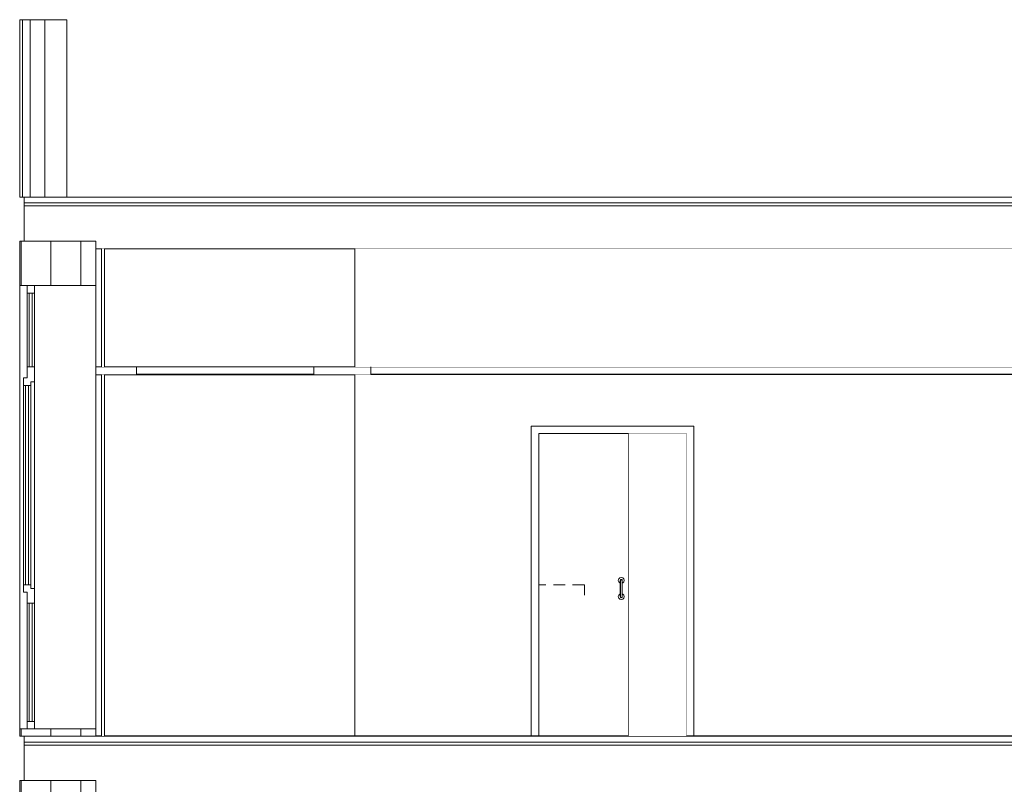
# Model space of a CAD drawing. Header units: millimetres. Extents: x -30280 to 107222, y -17460 to 4378.
# Tile 105 of 125: x 82565 to 89234, y -10135 to -4960. Entities that reach past the tile are written whole.
import ezdxf

# ---------------------------------------------------------------- set-up
doc = ezdxf.new("R2010")
doc.units = ezdxf.units.MM
doc.header["$MEASUREMENT"] = 0
doc.linetypes.add('Wipeout_Contour', pattern=[1000, 0, -1000])
for name, color, linetype in [('07_CR_Cel Ras pladur', 7, 'Continuous'), ('10_ESTR_Fotjats', 7, 'Continuous'), ('12_FAÇ_Façana', 7, 'Continuous'), ('14_PAV_Paviment existent', 7, 'Continuous'), ('Nuevo_07_CR_Cel Ras_lames', 7, 'Continuous'), ('Nuevo_08_E_Envans secs', 7, 'Continuous'), ('Nuevo_14_PAV_Soft Light Grey 0554', 7, 'Continuous'), ('Nuevo_Puertas Archicad', 7, 'Continuous'), ('Ventanas Archicad', 7, 'Continuous')]:
    doc.layers.add(name, color=color, linetype=linetype)
for name, color, linetype, lineweight in [('07_CR_Cel Ras pladur_Pluma_Nº__1', 7, 'Continuous', 5), ('10_ESTR_Fotjats_Pluma_Nº__1', 7, 'Continuous', 5), ('12_FAÇ_Façana_Pluma_Nº__7', 7, 'Continuous', 5), ('14_PAV_Paviment existent_Pluma_Nº__29', 7, 'Continuous', 20), ('Nuevo_07_CR_Cel Ras_lames_Pluma_Nº__1', 7, 'Continuous', 5), ('Nuevo_08_E_Envans secs_Pluma_Nº__47', 7, 'Continuous', 20), ('Nuevo_14_PAV_Soft Light Grey 0554_Pluma_Nº__29', 7, 'Continuous', 20), ('Ventanas Archicad_Pluma_Nº__47', 7, 'Continuous', 20)]:
    doc.layers.add(name, color=color, linetype=linetype, lineweight=lineweight)
for name, color, linetype, lineweight, true_color in [('Nuevo_Puertas Archicad_Pluma_Nº__3', 7, 'Continuous', 5, 0xa4a4a4), ('Ventanas Archicad_Pluma_Nº__23', 7, 'Continuous', 5, 0xa4a4a6), ('Ventanas Archicad_Pluma_Nº__3', 7, 'Continuous', 5, 0xa4a4a4)]:
    doc.layers.add(name, color=color, linetype=linetype, lineweight=lineweight, true_color=true_color)

# ---------------------------------------------------------------- blocks, each defined once
blk = doc.blocks.new('Elem Sección_268_2', base_point=(86943.2, -13460))
at = {"layer": '12_FAÇ_Façana_Pluma_Nº__7', "color": 7, "linetype": 'Continuous', "lineweight": 5}
blk.add_line((83079.8, -10110), (83079.8, -10160), dxfattribs=at)
at = {"layer": '12_FAÇ_Façana_Pluma_Nº__7', "color": 7, "linetype": 'Continuous', "lineweight": 5, "flags": 128}
for points in [[(82596.2, -10110), (82574.8, -10110), (82564.8, -10110)], [(82596.2, -13460), (82574.8, -13460), (82564.8, -13460)]]:
    blk.add_lwpolyline(points, dxfattribs=at)
at = {"color": 254, "linetype": 'Wipeout_Contour', "lineweight": 0, "ltscale": 750911.6676}
blk.add_wipeout([(82614.8, -10410), (82564.8, -10410), (82564.8, -13410), (82614.8, -13410), (82614.8, -12485), (82589.8, -12485), (82589.8, -11085), (82589.8, -11035), (82614.8, -11035)], dxfattribs=at).dxf.layer = '12_FAÇ_Façana'
at = {"color": 254, "linetype": 'Wipeout_Contour', "lineweight": 0, "ltscale": 1170128.769371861}
blk.add_wipeout([(82675.8, -11773.5), (82664.8, -11773.5), (82664.8, -13410), (83079.8, -13410), (83079.8, -10410), (82664.8, -10410), (82664.8, -11746.5), (82683.8, -11746.5), (82686.8, -11749.6), (82686.8, -11760.4), (82686.8, -11863.1), (82686.8, -11866.9), (82683.8, -11870), (82675.8, -11870)], dxfattribs=at).dxf.layer = '12_FAÇ_Façana'
at = {"layer": '12_FAÇ_Façana_Pluma_Nº__7', "color": 7, "linetype": 'Continuous', "lineweight": 5}
for p, q in [((82564.8, -10110), (82564.8, -10410)), ((82574.8, -10110), (82574.8, -10410)), ((82774.8, -10110), (82774.8, -10410)), ((82979.8, -10110), (82979.8, -10410)), ((83079.8, -10160), (83079.8, -10410)), ((82564.8, -13410), (82564.8, -13460)), ((82574.8, -13410), (82574.8, -13460)), ((82774.8, -13410), (82774.8, -13460)), ((82979.8, -13410), (82979.8, -13460)), ((83079.8, -13410), (83079.8, -13458))]:
    blk.add_line(p, q, dxfattribs=at)
at = {"layer": '12_FAÇ_Façana_Pluma_Nº__7', "color": 7, "linetype": 'Continuous', "lineweight": 5, "flags": 128}
for points in [[(83079.8, -10410), (82979.8, -10410), (82774.8, -10410), (82664.8, -10410), (82614.8, -10410), (82574.8, -10410), (82564.8, -10410)], [(83079.8, -13410), (82979.8, -13410), (82774.8, -13410), (82664.8, -13410), (82614.8, -13410), (82574.8, -13410), (82564.8, -13410)]]:
    blk.add_lwpolyline(points, dxfattribs=at)
blk = doc.blocks.new('Elem Sección_270_2', base_point=(86943.2, -13460))
at = {"layer": '12_FAÇ_Façana_Pluma_Nº__7', "color": 7, "linetype": 'Continuous', "lineweight": 5}
blk.add_line((83079.8, -6460), (83079.8, -6510), dxfattribs=at)
at = {"layer": '12_FAÇ_Façana_Pluma_Nº__7', "color": 7, "linetype": 'Continuous', "lineweight": 5, "flags": 128}
for points in [[(82596.2, -6460), (82574.8, -6460), (82564.8, -6460)], [(82596.2, -9810), (82574.8, -9810), (82564.8, -9810)]]:
    blk.add_lwpolyline(points, dxfattribs=at)
at = {"color": 254, "linetype": 'Wipeout_Contour', "lineweight": 0, "ltscale": 746993.867025}
blk.add_wipeout([(82614.8, -6760), (82564.8, -6760), (82564.8, -9760), (82614.8, -9760), (82614.8, -8835), (82589.8, -8835), (82589.8, -7435), (82589.8, -7385), (82614.8, -7385)], dxfattribs=at).dxf.layer = '12_FAÇ_Façana'
at = {"color": 254, "linetype": 'Wipeout_Contour', "lineweight": 0, "ltscale": 499315.204997}
blk.add_wipeout([(83079.8, -6760), (82664.8, -6760), (82664.8, -7410), (82664.8, -8810), (82664.8, -9760), (83079.8, -9760)], dxfattribs=at).dxf.layer = '12_FAÇ_Façana'
at = {"layer": '12_FAÇ_Façana_Pluma_Nº__7', "color": 7, "linetype": 'Continuous', "lineweight": 5}
for p, q in [((82564.8, -6460), (82564.8, -6760)), ((82574.8, -6460), (82574.8, -6760)), ((82774.8, -6460), (82774.8, -6760)), ((82979.8, -6460), (82979.8, -6760)), ((83079.8, -6510), (83079.8, -6760)), ((82564.8, -9760), (82564.8, -9810)), ((82574.8, -9760), (82574.8, -9810)), ((82774.8, -9760), (82774.8, -9810)), ((82979.8, -9760), (82979.8, -9810)), ((83079.8, -9760), (83079.8, -9808))]:
    blk.add_line(p, q, dxfattribs=at)
at = {"layer": '12_FAÇ_Façana_Pluma_Nº__7', "color": 7, "linetype": 'Continuous', "lineweight": 5, "flags": 128}
for points in [[(83079.8, -6760), (82979.8, -6760), (82774.8, -6760), (82664.8, -6760), (82614.8, -6760), (82574.8, -6760), (82564.8, -6760)], [(83079.8, -9760), (82979.8, -9760), (82774.8, -9760), (82664.8, -9760), (82614.8, -9760), (82574.8, -9760), (82564.8, -9760)]]:
    blk.add_lwpolyline(points, dxfattribs=at)
blk = doc.blocks.new('Elem Sección_277_2', base_point=(86943.2, -13460))
at = {"layer": '10_ESTR_Fotjats_Pluma_Nº__1', "color": 7, "linetype": 'Continuous', "lineweight": 5}
for p, q in [((107222.1, -9850), (82596.2, -9850)), ((107222.1, -9870), (82596.2, -9870))]:
    blk.add_line(p, q, dxfattribs=at)
at = {"layer": '10_ESTR_Fotjats_Pluma_Nº__1', "color": 7, "linetype": 'Continuous', "lineweight": 5, "flags": 128}
for points in [[(82596.2, -9810), (82596.2, -9850), (82596.2, -9870), (82596.2, -10110)], [(83079.8, -9810), (82979.8, -9810), (82774.8, -9810), (82596.2, -9810)], [(83079.8, -10110), (82979.8, -10110), (82774.8, -10110), (82596.2, -10110)]]:
    blk.add_lwpolyline(points, dxfattribs=at)
blk = doc.blocks.new('Elem Sección_278_2', base_point=(86943.2, -13460))
at = {"layer": '10_ESTR_Fotjats_Pluma_Nº__1', "color": 7, "linetype": 'Continuous', "lineweight": 5}
for p, q in [((104112.2, -6200), (82596.2, -6200)), ((104112.2, -6160), (82884.8, -6160)), ((104112.2, -6220), (82596.2, -6220)), ((104074.2, -6510), (83079.8, -6510))]:
    blk.add_line(p, q, dxfattribs=at)
at = {"layer": '10_ESTR_Fotjats_Pluma_Nº__1', "color": 7, "linetype": 'Continuous', "lineweight": 5, "flags": 128}
for points in [[(82596.2, -6160), (82596.2, -6200), (82596.2, -6220), (82596.2, -6460)], [(82884.8, -6160), (82734.8, -6160), (82634.8, -6160), (82596.2, -6160)], [(83079.8, -6460), (82979.8, -6460), (82774.8, -6460), (82596.2, -6460)]]:
    blk.add_lwpolyline(points, dxfattribs=at)
blk = doc.blocks.new('Elem Sección_279_2', base_point=(86943.2, -13460))
at = {"layer": '12_FAÇ_Façana_Pluma_Nº__7', "color": 7, "linetype": 'Continuous', "lineweight": 5}
for p, q in [((82564.8, -4960), (82564.8, -6160)), ((82584.8, -4960), (82584.8, -6160)), ((82634.8, -4960), (82634.8, -6160)), ((82734.8, -4960), (82734.8, -6160)), ((82884.8, -4960), (82884.8, -6160))]:
    blk.add_line(p, q, dxfattribs=at)
at = {"layer": '12_FAÇ_Façana_Pluma_Nº__7', "color": 7, "linetype": 'Continuous', "lineweight": 5, "flags": 128}
for points in [[(82884.8, -4960), (82734.8, -4960), (82634.8, -4960), (82584.8, -4960), (82564.8, -4960)], [(82596.2, -6160), (82584.8, -6160), (82564.8, -6160)]]:
    blk.add_lwpolyline(points, dxfattribs=at)
blk = doc.blocks.new('Elem Sección_282_2', base_point=(86943.2, -13460))
at = {"layer": '07_CR_Cel Ras pladur_Pluma_Nº__1', "color": 7, "linetype": 'Continuous', "lineweight": 5}
for p, q in [((83079.8, -7310), (83079.8, -7363)), ((83356.7, -7310), (83079.8, -7310)), ((84556.7, -7310), (83356.7, -7310)), ((84833.7, -7310), (84556.7, -7310)), ((84833.7, -7363), (83079.8, -7363))]:
    blk.add_line(p, q, dxfattribs=at)
blk = doc.blocks.new('Elem Sección_283_2', base_point=(86943.2, -13460))
at = {"layer": '07_CR_Cel Ras pladur_Pluma_Nº__1', "color": 7, "linetype": 'Continuous', "lineweight": 5}
for p, q in [((84942.4, -7310), (84833.7, -7310)), ((104027.2, -7363), (84833.7, -7363))]:
    blk.add_line(p, q, dxfattribs=at)
at = {"layer": '07_CR_Cel Ras pladur_Pluma_Nº__1', "color": 7, "linetype": 'Continuous', "lineweight": 5, "flags": 128}
blk.add_lwpolyline([(89442.4, -7310), (89142.4, -7310), (88842.4, -7310), (88542.4, -7310), (88242.4, -7310), (87942.4, -7310), (87642.4, -7310), (87342.4, -7310), (87042.4, -7310), (86742.4, -7310), (86442.4, -7310), (86142.4, -7310), (85842.4, -7310), (85542.4, -7310), (85242.4, -7310), (84942.4, -7310)], dxfattribs=at)
blk = doc.blocks.new('Elem Sección_368_2', base_point=(86943.2, -13460))
at = {"color": 254, "linetype": 'Wipeout_Contour', "lineweight": 0, "ltscale": 453212.375914}
blk.add_wipeout([(84833.7, -6510), (84833.7, -7310), (96150.6, -7310), (96150.6, -6510), (89947.1, -6510)], dxfattribs=at).dxf.layer = 'Nuevo_08_E_Envans secs'
at = {"color": 254, "linetype": 'Wipeout_Contour', "lineweight": 0, "ltscale": 1077858.416930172}
blk.add_wipeout([(84833.7, -7363), (84833.7, -9808), (86029.9, -9808), (86029.9, -7710), (87129.9, -7710), (87129.9, -9808), (90551.8, -9808), (90551.8, -7710), (91651.8, -7710), (91651.8, -9808), (96150.6, -9808), (96150.6, -7363)], dxfattribs=at).dxf.layer = 'Nuevo_08_E_Envans secs'
at = {"layer": 'Nuevo_08_E_Envans secs_Pluma_Nº__47', "color": 7, "linetype": 'Continuous', "lineweight": 20}
for p, q in [((84833.7, -6510), (84833.7, -7310)), ((84833.7, -7363), (84833.7, -9808))]:
    blk.add_line(p, q, dxfattribs=at)
blk = doc.blocks.new('Elem Sección_370_2', base_point=(86943.2, -13460))
at = {"layer": 'Nuevo_Puertas Archicad_Pluma_Nº__3', "color": 253, "linetype": 'Continuous', "lineweight": 5, "true_color": 0xa4a4a4}
for p, q in [((86259.2, -8785), (86179.2, -8785)), ((86389.2, -8785), (86309.2, -8785)), ((86389.2, -8785), (86389.2, -8855))]:
    blk.add_line(p, q, dxfattribs=at)
at = {"color": 254, "linetype": 'Wipeout_Contour', "lineweight": 0, "ltscale": 346032.308949}
blk.add_wipeout([(86029.9, -7760), (86029.9, -9808), (86079.9, -9808), (86079.9, -7760)], dxfattribs=at).dxf.layer = 'Nuevo_Puertas Archicad'
at = {"color": 254, "linetype": 'Wipeout_Contour', "lineweight": 0, "ltscale": 350210.577618}
blk.add_wipeout([(87079.9, -7760), (87079.9, -9808), (87129.9, -9808), (87129.9, -7760)], dxfattribs=at).dxf.layer = 'Nuevo_Puertas Archicad'
at = {"color": 254, "linetype": 'Wipeout_Contour', "lineweight": 0, "ltscale": 348295.692484}
blk.add_wipeout([(86632.2, -8755), (86632.2, -8759), (86633.1, -8756), (86633.1, -8751.5)], dxfattribs=at).dxf.layer = 'Nuevo_Puertas Archicad'
at = {"color": 254, "linetype": 'Wipeout_Contour', "lineweight": 0, "ltscale": 348391.867758}
blk.add_wipeout([(86645.2, -8864), (86645.2, -8868.5), (86646.2, -8865), (86646.2, -8861)], dxfattribs=at).dxf.layer = 'Nuevo_Puertas Archicad'
at = {"layer": 'Nuevo_Puertas Archicad_Pluma_Nº__3', "color": 253, "linetype": 'Continuous', "lineweight": 5, "true_color": 0xa4a4a4}
blk.add_line((86129.2, -8785), (86079.9, -8785), dxfattribs=at)
at = {"color": 254, "linetype": 'Wipeout_Contour', "lineweight": 0, "ltscale": 521553.218867}
blk.add_wipeout([(87129.9, -7710), (86029.9, -7710), (86029.9, -7760), (86079.9, -7760), (87079.9, -7760), (87129.9, -7760)], dxfattribs=at).dxf.layer = 'Nuevo_Puertas Archicad'
at = {"color": 254, "linetype": 'Wipeout_Contour', "lineweight": 0, "ltscale": 348298.889983}
blk.add_wipeout([(86632.2, -8759), (86632.2, -8770), (86633.1, -8768.2), (86633.1, -8756)], dxfattribs=at).dxf.layer = 'Nuevo_Puertas Archicad'
at = {"color": 254, "linetype": 'Wipeout_Contour', "lineweight": 0, "ltscale": 348388.635457}
blk.add_wipeout([(86645.2, -8851.7), (86645.2, -8864), (86646.2, -8861), (86646.2, -8850)], dxfattribs=at).dxf.layer = 'Nuevo_Puertas Archicad'
at = {"layer": 'Nuevo_Puertas Archicad_Pluma_Nº__3', "color": 253, "linetype": 'Continuous', "lineweight": 5, "true_color": 0xa4a4a4}
for p, q in [((86029.9, -7760), (86029.9, -7710)), ((86029.9, -7710), (87129.9, -7710)), ((87129.9, -7710), (87129.9, -7760)), ((86029.9, -9808), (86029.9, -7760)), ((86079.9, -7760), (86079.9, -9808)), ((87079.9, -7760), (86079.9, -7760)), ((87079.9, -9808), (87079.9, -7760)), ((87129.9, -7760), (87129.9, -9808))]:
    blk.add_line(p, q, dxfattribs=at)
at = {"color": 254, "linetype": 'Wipeout_Contour', "lineweight": 0, "ltscale": 348304.430767}
blk.add_wipeout([(86632.2, -8785), (86633.1, -8785), (86633.1, -8768.2), (86632.2, -8770)], dxfattribs=at).dxf.layer = 'Nuevo_Puertas Archicad'
at = {"color": 254, "linetype": 'Wipeout_Contour', "lineweight": 0, "ltscale": 348383.047043}
blk.add_wipeout([(86646.2, -8835), (86645.2, -8835), (86645.2, -8851.7), (86646.2, -8850)], dxfattribs=at).dxf.layer = 'Nuevo_Puertas Archicad'
at = {"color": 254, "linetype": 'Wipeout_Contour', "lineweight": 0, "ltscale": 348301.518386}
blk.add_wipeout([(86633.1, -8751.5), (86633.1, -8756), (86635.7, -8753.7), (86635.7, -8748.9)], dxfattribs=at).dxf.layer = 'Nuevo_Puertas Archicad'
at = {"color": 254, "linetype": 'Wipeout_Contour', "lineweight": 0, "ltscale": 348386.057025}
blk.add_wipeout([(86642.7, -8866.2), (86642.7, -8871), (86645.2, -8868.5), (86645.2, -8864)], dxfattribs=at).dxf.layer = 'Nuevo_Puertas Archicad'
at = {"color": 254, "linetype": 'Wipeout_Contour', "lineweight": 0, "ltscale": 348305.018599}
blk.add_wipeout([(86633.1, -8768.2), (86635.7, -8766.9), (86635.7, -8753.7), (86633.1, -8756)], dxfattribs=at).dxf.layer = 'Nuevo_Puertas Archicad'
at = {"color": 254, "linetype": 'Wipeout_Contour', "lineweight": 0, "ltscale": 348382.516791}
blk.add_wipeout([(86645.2, -8851.7), (86642.7, -8853), (86642.7, -8866.2), (86645.2, -8864)], dxfattribs=at).dxf.layer = 'Nuevo_Puertas Archicad'
at = {"color": 254, "linetype": 'Wipeout_Contour', "lineweight": 0, "ltscale": 348311.086527}
blk.add_wipeout([(86633.1, -8785), (86635.7, -8785), (86635.7, -8766.9), (86633.1, -8768.2)], dxfattribs=at).dxf.layer = 'Nuevo_Puertas Archicad'
at = {"color": 254, "linetype": 'Wipeout_Contour', "lineweight": 0, "ltscale": 348376.394666}
blk.add_wipeout([(86645.2, -8835), (86642.7, -8835), (86642.7, -8853), (86645.2, -8851.7)], dxfattribs=at).dxf.layer = 'Nuevo_Puertas Archicad'
at = {"color": 254, "linetype": 'Wipeout_Contour', "lineweight": 0, "ltscale": 348312.922218}
blk.add_wipeout([(86635.7, -8748.9), (86635.7, -8753.7), (86639.2, -8752.9), (86639.2, -8748)], dxfattribs=at).dxf.layer = 'Nuevo_Puertas Archicad'
at = {"color": 254, "linetype": 'Wipeout_Contour', "lineweight": 0, "ltscale": 348374.66342}
blk.add_wipeout([(86639.2, -8867), (86639.2, -8872), (86642.7, -8871), (86642.7, -8866.2)], dxfattribs=at).dxf.layer = 'Nuevo_Puertas Archicad'
at = {"color": 254, "linetype": 'Wipeout_Contour', "lineweight": 0, "ltscale": 348316.596455}
blk.add_wipeout([(86635.7, -8766.9), (86639.2, -8766.5), (86639.2, -8752.9), (86635.7, -8753.7)], dxfattribs=at).dxf.layer = 'Nuevo_Puertas Archicad'
at = {"color": 254, "linetype": 'Wipeout_Contour', "lineweight": 0, "ltscale": 348370.945838}
blk.add_wipeout([(86642.7, -8853), (86639.2, -8853.5), (86639.2, -8867), (86642.7, -8866.2)], dxfattribs=at).dxf.layer = 'Nuevo_Puertas Archicad'
at = {"color": 254, "linetype": 'Wipeout_Contour', "lineweight": 0, "ltscale": 348322.968351}
blk.add_wipeout([(86635.7, -8785), (86639.2, -8785), (86639.2, -8766.5), (86635.7, -8766.9)], dxfattribs=at).dxf.layer = 'Nuevo_Puertas Archicad'
at = {"color": 254, "linetype": 'Wipeout_Contour', "lineweight": 0, "ltscale": 348364.515504}
blk.add_wipeout([(86642.7, -8835), (86639.2, -8835), (86639.2, -8853.5), (86642.7, -8853)], dxfattribs=at).dxf.layer = 'Nuevo_Puertas Archicad'
at = {"color": 254, "linetype": 'Wipeout_Contour', "lineweight": 0, "ltscale": 348326.85134}
blk.add_wipeout([(86639.2, -8748), (86639.2, -8752.9), (86642.7, -8753.7), (86642.7, -8748.9)], dxfattribs=at).dxf.layer = 'Nuevo_Puertas Archicad'
at = {"color": 254, "linetype": 'Wipeout_Contour', "lineweight": 0, "ltscale": 348360.736196}
blk.add_wipeout([(86635.7, -8866.2), (86635.7, -8871), (86639.2, -8872), (86639.2, -8867)], dxfattribs=at).dxf.layer = 'Nuevo_Puertas Archicad'
at = {"color": 254, "linetype": 'Wipeout_Contour', "lineweight": 0, "ltscale": 348330.525433}
blk.add_wipeout([(86639.2, -8766.5), (86642.7, -8766.9), (86642.7, -8753.7), (86639.2, -8752.9)], dxfattribs=at).dxf.layer = 'Nuevo_Puertas Archicad'
at = {"color": 254, "linetype": 'Wipeout_Contour', "lineweight": 0, "ltscale": 348357.018467}
blk.add_wipeout([(86639.2, -8853.5), (86635.7, -8853), (86635.7, -8866.2), (86639.2, -8867)], dxfattribs=at).dxf.layer = 'Nuevo_Puertas Archicad'
at = {"color": 254, "linetype": 'Wipeout_Contour', "lineweight": 0, "ltscale": 348336.897077}
blk.add_wipeout([(86639.2, -8785), (86642.7, -8785), (86642.7, -8766.9), (86639.2, -8766.5)], dxfattribs=at).dxf.layer = 'Nuevo_Puertas Archicad'
at = {"color": 254, "linetype": 'Wipeout_Contour', "lineweight": 0, "ltscale": 348350.587879}
blk.add_wipeout([(86639.2, -8835), (86635.7, -8835), (86635.7, -8853), (86639.2, -8853.5)], dxfattribs=at).dxf.layer = 'Nuevo_Puertas Archicad'
at = {"color": 254, "linetype": 'Wipeout_Contour', "lineweight": 0, "ltscale": 348339.573389}
blk.add_wipeout([(86642.7, -8748.9), (86642.7, -8753.7), (86645.2, -8756), (86645.2, -8751.5)], dxfattribs=at).dxf.layer = 'Nuevo_Puertas Archicad'
at = {"color": 254, "linetype": 'Wipeout_Contour', "lineweight": 0, "ltscale": 348348.007073}
blk.add_wipeout([(86633.1, -8864), (86633.1, -8868.5), (86635.7, -8871), (86635.7, -8866.2)], dxfattribs=at).dxf.layer = 'Nuevo_Puertas Archicad'
at = {"color": 254, "linetype": 'Wipeout_Contour', "lineweight": 0, "ltscale": 348343.073223}
blk.add_wipeout([(86642.7, -8766.9), (86645.2, -8768.2), (86645.2, -8756), (86642.7, -8753.7)], dxfattribs=at).dxf.layer = 'Nuevo_Puertas Archicad'
at = {"color": 254, "linetype": 'Wipeout_Contour', "lineweight": 0, "ltscale": 348344.466455}
blk.add_wipeout([(86635.7, -8853), (86633.1, -8851.7), (86633.1, -8864), (86635.7, -8866.2)], dxfattribs=at).dxf.layer = 'Nuevo_Puertas Archicad'
at = {"color": 254, "linetype": 'Wipeout_Contour', "lineweight": 0, "ltscale": 348349.140495}
blk.add_wipeout([(86642.7, -8785), (86645.2, -8785), (86645.2, -8768.2), (86642.7, -8766.9)], dxfattribs=at).dxf.layer = 'Nuevo_Puertas Archicad'
at = {"color": 254, "linetype": 'Wipeout_Contour', "lineweight": 0, "ltscale": 348338.343669}
blk.add_wipeout([(86635.7, -8835), (86633.1, -8835), (86633.1, -8851.7), (86635.7, -8853)], dxfattribs=at).dxf.layer = 'Nuevo_Puertas Archicad'
at = {"color": 254, "linetype": 'Wipeout_Contour', "lineweight": 0, "ltscale": 348347.676427}
blk.add_wipeout([(86645.2, -8751.5), (86645.2, -8756), (86646.2, -8759), (86646.2, -8755)], dxfattribs=at).dxf.layer = 'Nuevo_Puertas Archicad'
at = {"color": 254, "linetype": 'Wipeout_Contour', "lineweight": 0, "ltscale": 348339.890397}
blk.add_wipeout([(86632.2, -8861), (86632.2, -8865), (86633.1, -8868.5), (86633.1, -8864)], dxfattribs=at).dxf.layer = 'Nuevo_Puertas Archicad'
at = {"color": 254, "linetype": 'Wipeout_Contour', "lineweight": 0, "ltscale": 348350.873451}
blk.add_wipeout([(86646.2, -8759), (86645.2, -8756), (86645.2, -8768.2), (86646.2, -8770)], dxfattribs=at).dxf.layer = 'Nuevo_Puertas Archicad'
at = {"color": 254, "linetype": 'Wipeout_Contour', "lineweight": 0, "ltscale": 348336.657615}
blk.add_wipeout([(86632.2, -8850), (86632.2, -8861), (86633.1, -8864), (86633.1, -8851.7)], dxfattribs=at).dxf.layer = 'Nuevo_Puertas Archicad'
at = {"color": 254, "linetype": 'Wipeout_Contour', "lineweight": 0, "ltscale": 348356.41341}
blk.add_wipeout([(86645.2, -8785), (86646.2, -8785), (86646.2, -8770), (86645.2, -8768.2)], dxfattribs=at).dxf.layer = 'Nuevo_Puertas Archicad'
at = {"color": 254, "linetype": 'Wipeout_Contour', "lineweight": 0, "ltscale": 348331.06837}
blk.add_wipeout([(86633.1, -8835), (86632.2, -8835), (86632.2, -8850), (86633.1, -8851.7)], dxfattribs=at).dxf.layer = 'Nuevo_Puertas Archicad'
at = {"color": 254, "linetype": 'Wipeout_Contour', "lineweight": 0, "ltscale": 348369.718413}
blk.add_wipeout([(86646.2, -8835), (86646.2, -8785), (86645.2, -8785), (86645.2, -8835)], dxfattribs=at).dxf.layer = 'Nuevo_Puertas Archicad'
at = {"color": 254, "linetype": 'Wipeout_Contour', "lineweight": 0, "ltscale": 348362.754323}
blk.add_wipeout([(86645.2, -8835), (86645.2, -8785), (86642.7, -8785), (86642.7, -8835)], dxfattribs=at).dxf.layer = 'Nuevo_Puertas Archicad'
at = {"color": 254, "linetype": 'Wipeout_Contour', "lineweight": 0, "ltscale": 348350.692165}
blk.add_wipeout([(86642.7, -8835), (86642.7, -8785), (86639.2, -8785), (86639.2, -8835)], dxfattribs=at).dxf.layer = 'Nuevo_Puertas Archicad'
at = {"color": 254, "linetype": 'Wipeout_Contour', "lineweight": 0, "ltscale": 348336.763989}
blk.add_wipeout([(86639.2, -8835), (86639.2, -8785), (86635.7, -8785), (86635.7, -8835)], dxfattribs=at).dxf.layer = 'Nuevo_Puertas Archicad'
at = {"color": 254, "linetype": 'Wipeout_Contour', "lineweight": 0, "ltscale": 348324.701838}
blk.add_wipeout([(86635.7, -8835), (86635.7, -8785), (86633.1, -8785), (86633.1, -8835)], dxfattribs=at).dxf.layer = 'Nuevo_Puertas Archicad'
at = {"color": 254, "linetype": 'Wipeout_Contour', "lineweight": 0, "ltscale": 348317.737753}
blk.add_wipeout([(86633.1, -8835), (86633.1, -8785), (86632.2, -8785), (86632.2, -8835)], dxfattribs=at).dxf.layer = 'Nuevo_Puertas Archicad'
at = {"color": 254, "linetype": 'Wipeout_Contour', "lineweight": 0, "ltscale": 1915781.948424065}
blk.add_wipeout([(86619.2, -8755), (86621.8, -8765), (86629.2, -8772.3), (86632.2, -8773.1), (86632.2, -8755), (86633.1, -8751.5), (86635.7, -8748.9), (86639.2, -8748), (86642.7, -8748.9), (86645.2, -8751.5), (86646.2, -8755), (86646.2, -8759), (86646.2, -8759.9), (86646.2, -8773.1), (86649.2, -8772.3), (86656.5, -8765), (86659.2, -8755), (86656.5, -8745), (86649.2, -8737.7), (86639.2, -8735), (86629.2, -8737.7), (86621.8, -8745)], dxfattribs=at).dxf.layer = 'Nuevo_Puertas Archicad'
at = {"color": 254, "linetype": 'Wipeout_Contour', "lineweight": 0, "ltscale": 1916026.854358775}
blk.add_wipeout([(86621.8, -8855), (86619.2, -8865), (86621.8, -8875), (86629.2, -8882.3), (86639.2, -8885), (86649.2, -8882.3), (86656.5, -8875), (86659.2, -8865), (86656.5, -8855), (86649.2, -8847.7), (86646.2, -8846.9), (86646.2, -8860.1), (86646.2, -8861), (86646.2, -8865), (86645.2, -8868.5), (86642.7, -8871), (86639.2, -8872), (86635.7, -8871), (86633.1, -8868.5), (86632.2, -8865), (86632.2, -8846.9), (86629.2, -8847.7)], dxfattribs=at).dxf.layer = 'Nuevo_Puertas Archicad'
at = {"layer": 'Nuevo_Puertas Archicad_Pluma_Nº__3', "color": 253, "linetype": 'Continuous', "lineweight": 5, "true_color": 0xa4a4a4}
for p, q in [((86689.2, -9808), (86689.2, -7760)), ((86629.2, -8737.7), (86639.2, -8735)), ((86639.2, -8735), (86649.2, -8737.7)), ((86619.2, -8755), (86621.8, -8745)), ((86621.8, -8765), (86619.2, -8755)), ((86621.8, -8745), (86629.2, -8737.7)), ((86629.2, -8772.3), (86621.8, -8765)), ((86632.2, -8773.1), (86629.2, -8772.3)), ((86632.2, -8755), (86633.1, -8751.5)), ((86632.2, -8755), (86632.2, -8759)), ((86632.2, -8759), (86632.2, -8770)), ((86632.2, -8770), (86632.2, -8785)), ((86632.2, -8835), (86632.2, -8785)), ((86633.1, -8751.5), (86635.7, -8748.9)), ((86635.7, -8748.9), (86639.2, -8748)), ((86639.2, -8748), (86642.7, -8748.9)), ((86642.7, -8748.9), (86645.2, -8751.5)), ((86645.2, -8751.5), (86646.2, -8755)), ((86646.2, -8755), (86646.2, -8759)), ((86646.2, -8759), (86646.2, -8770)), ((86646.2, -8770), (86646.2, -8785)), ((86649.2, -8772.3), (86646.2, -8773.1)), ((86646.2, -8835), (86646.2, -8785)), ((86649.2, -8737.7), (86656.5, -8745)), ((86656.5, -8765), (86649.2, -8772.3)), ((86656.5, -8745), (86659.2, -8755)), ((86659.2, -8755), (86656.5, -8765)), ((86619.2, -8865), (86621.8, -8855)), ((86621.8, -8875), (86619.2, -8865)), ((86621.8, -8855), (86629.2, -8847.7)), ((86629.2, -8847.7), (86632.2, -8846.9)), ((86632.2, -8850), (86632.2, -8835)), ((86632.2, -8861), (86632.2, -8850)), ((86632.2, -8865), (86632.2, -8861)), ((86633.1, -8868.5), (86632.2, -8865)), ((86635.7, -8871), (86633.1, -8868.5)), ((86645.2, -8868.5), (86642.7, -8871)), ((86646.2, -8865), (86645.2, -8868.5)), ((86646.2, -8850), (86646.2, -8835)), ((86646.2, -8846.9), (86649.2, -8847.7)), ((86646.2, -8861), (86646.2, -8850)), ((86646.2, -8865), (86646.2, -8861)), ((86649.2, -8847.7), (86656.5, -8855)), ((86656.5, -8855), (86659.2, -8865)), ((86659.2, -8865), (86656.5, -8875)), ((86629.2, -8882.3), (86621.8, -8875)), ((86639.2, -8885), (86629.2, -8882.3)), ((86639.2, -8872), (86635.7, -8871)), ((86642.7, -8871), (86639.2, -8872)), ((86649.2, -8882.3), (86639.2, -8885)), ((86656.5, -8875), (86649.2, -8882.3))]:
    blk.add_line(p, q, dxfattribs=at)
blk = doc.blocks.new('Elem Sección_410_2', base_point=(86943.2, -13460))
at = {"layer": 'Nuevo_07_CR_Cel Ras_lames_Pluma_Nº__1', "color": 7, "linetype": 'Continuous', "lineweight": 5}
blk.add_line((89442.4, -7360), (89142.4, -7360), dxfattribs=at)
blk = doc.blocks.new('Elem Sección_411_2', base_point=(86943.2, -13460))
at = {"layer": 'Nuevo_07_CR_Cel Ras_lames_Pluma_Nº__1', "color": 7, "linetype": 'Continuous', "lineweight": 5}
blk.add_line((89142.4, -7360), (88842.4, -7360), dxfattribs=at)
blk = doc.blocks.new('Elem Sección_412_2', base_point=(86943.2, -13460))
at = {"layer": 'Nuevo_07_CR_Cel Ras_lames_Pluma_Nº__1', "color": 7, "linetype": 'Continuous', "lineweight": 5}
blk.add_line((88842.4, -7360), (88542.4, -7360), dxfattribs=at)
blk = doc.blocks.new('Elem Sección_413_2', base_point=(86943.2, -13460))
at = {"layer": 'Nuevo_07_CR_Cel Ras_lames_Pluma_Nº__1', "color": 7, "linetype": 'Continuous', "lineweight": 5}
blk.add_line((88542.4, -7360), (88242.4, -7360), dxfattribs=at)
blk = doc.blocks.new('Elem Sección_414_2', base_point=(86943.2, -13460))
at = {"layer": 'Nuevo_07_CR_Cel Ras_lames_Pluma_Nº__1', "color": 7, "linetype": 'Continuous', "lineweight": 5}
blk.add_line((88242.4, -7360), (87942.4, -7360), dxfattribs=at)
blk = doc.blocks.new('Elem Sección_415_2', base_point=(86943.2, -13460))
at = {"layer": 'Nuevo_07_CR_Cel Ras_lames_Pluma_Nº__1', "color": 7, "linetype": 'Continuous', "lineweight": 5}
blk.add_line((87942.4, -7360), (87642.4, -7360), dxfattribs=at)
blk = doc.blocks.new('Elem Sección_417_2', base_point=(86943.2, -13460))
at = {"layer": 'Nuevo_07_CR_Cel Ras_lames_Pluma_Nº__1', "color": 7, "linetype": 'Continuous', "lineweight": 5}
blk.add_line((87342.4, -7360), (87042.4, -7360), dxfattribs=at)
blk = doc.blocks.new('Elem Sección_418_2', base_point=(86943.2, -13460))
at = {"layer": 'Nuevo_07_CR_Cel Ras_lames_Pluma_Nº__1', "color": 7, "linetype": 'Continuous', "lineweight": 5}
blk.add_line((87042.4, -7360), (86742.4, -7360), dxfattribs=at)
blk = doc.blocks.new('Elem Sección_419_2', base_point=(86943.2, -13460))
at = {"layer": 'Nuevo_07_CR_Cel Ras_lames_Pluma_Nº__1', "color": 7, "linetype": 'Continuous', "lineweight": 5}
blk.add_line((86742.4, -7360), (86442.4, -7360), dxfattribs=at)
blk = doc.blocks.new('Elem Sección_420_2', base_point=(86943.2, -13460))
at = {"layer": 'Nuevo_07_CR_Cel Ras_lames_Pluma_Nº__1', "color": 7, "linetype": 'Continuous', "lineweight": 5}
blk.add_line((86442.4, -7360), (86142.4, -7360), dxfattribs=at)
blk = doc.blocks.new('Elem Sección_421_2', base_point=(86943.2, -13460))
at = {"layer": 'Nuevo_07_CR_Cel Ras_lames_Pluma_Nº__1', "color": 7, "linetype": 'Continuous', "lineweight": 5}
blk.add_line((86142.4, -7360), (85842.4, -7360), dxfattribs=at)
blk = doc.blocks.new('Elem Sección_422_2', base_point=(86943.2, -13460))
at = {"layer": 'Nuevo_07_CR_Cel Ras_lames_Pluma_Nº__1', "color": 7, "linetype": 'Continuous', "lineweight": 5}
blk.add_line((85842.4, -7360), (85542.4, -7360), dxfattribs=at)
blk = doc.blocks.new('Elem Sección_423_2', base_point=(86943.2, -13460))
at = {"layer": 'Nuevo_07_CR_Cel Ras_lames_Pluma_Nº__1', "color": 7, "linetype": 'Continuous', "lineweight": 5}
blk.add_line((85542.4, -7360), (85242.4, -7360), dxfattribs=at)
blk = doc.blocks.new('Elem Sección_424_2', base_point=(86943.2, -13460))
at = {"layer": 'Nuevo_07_CR_Cel Ras_lames_Pluma_Nº__1', "color": 7, "linetype": 'Continuous', "lineweight": 5}
blk.add_line((87642.4, -7360), (87342.4, -7360), dxfattribs=at)
blk = doc.blocks.new('Elem Sección_425_2', base_point=(86943.2, -13460))
at = {"layer": 'Nuevo_07_CR_Cel Ras_lames_Pluma_Nº__1', "color": 7, "linetype": 'Continuous', "lineweight": 5}
for p in [(84942.4, -7310), (85242.4, -7360)]:
    blk.add_line(p, (84942.4, -7360), dxfattribs=at)
blk = doc.blocks.new('Elem Sección_426_2', base_point=(86943.2, -13460))
at = {"layer": 'Nuevo_07_CR_Cel Ras_lames_Pluma_Nº__1', "color": 7, "linetype": 'Continuous', "lineweight": 5}
for p, q in [((83356.7, -7310), (83356.7, -7360)), ((84556.7, -7310), (84556.7, -7360)), ((84556.7, -7360), (83356.7, -7360))]:
    blk.add_line(p, q, dxfattribs=at)
blk = doc.blocks.new('Elem Sección_429_2', base_point=(86943.2, -13460))
at = {"layer": 'Nuevo_14_PAV_Soft Light Grey 0554_Pluma_Nº__29', "color": 7, "linetype": 'Continuous', "lineweight": 20}
for p, q in [((84943.7, -9808), (84943.7, -9810)), ((104027.2, -9808), (84943.7, -9808))]:
    blk.add_line(p, q, dxfattribs=at)
at = {"layer": 'Nuevo_14_PAV_Soft Light Grey 0554_Pluma_Nº__29', "color": 7, "linetype": 'Continuous', "lineweight": 20, "flags": 128}
blk.add_lwpolyline([(104074.2, -9810), (104027.2, -9810), (84943.7, -9810)], dxfattribs=at)
blk = doc.blocks.new('Elem Sección_430_2', base_point=(86943.2, -13460))
at = {"color": 254, "linetype": 'Wipeout_Contour', "lineweight": 0, "ltscale": 349333.551732}
blk.add_wipeout([(86689.2, -7760), (86689.2, -9808), (87079.9, -9808), (87079.9, -7760)], dxfattribs=at).dxf.layer = 'Nuevo_08_E_Envans secs'
blk = doc.blocks.new('Elem Sección_434_2', base_point=(86943.2, -13460))
at = {"color": 254, "linetype": 'Wipeout_Contour', "lineweight": 0, "ltscale": 331764.65906}
blk.add_wipeout([(82614.8, -6810), (82614.8, -7310), (82664.8, -7310), (82664.8, -6810)], dxfattribs=at).dxf.layer = 'Ventanas Archicad'
at = {"color": 254, "linetype": 'Wipeout_Contour', "lineweight": 0, "ltscale": 332208.48238}
blk.add_wipeout([(82639.8, -8810), (82664.8, -8810), (82664.8, -7410), (82639.8, -7410)], dxfattribs=at).dxf.layer = 'Ventanas Archicad'
at = {"color": 254, "linetype": 'Wipeout_Contour', "lineweight": 0, "ltscale": 332653.938572}
blk.add_wipeout([(82614.8, -8910), (82614.8, -9710), (82664.8, -9710), (82664.8, -8910)], dxfattribs=at).dxf.layer = 'Ventanas Archicad'
at = {"layer": 'Ventanas Archicad_Pluma_Nº__23', "color": 253, "linetype": 'Continuous', "lineweight": 5, "true_color": 0xa4a4a6}
for p, q in [((82614.8, -6760), (82614.8, -6810)), ((82664.8, -6760), (82664.8, -6810)), ((82664.8, -6810), (82614.8, -6810)), ((82629.8, -6810), (82629.8, -7310)), ((82649.8, -7310), (82649.8, -6810)), ((82614.8, -7310), (82614.8, -7385)), ((82664.8, -7310), (82614.8, -7310)), ((82614.8, -7385), (82589.8, -7385)), ((82614.8, -8835), (82589.8, -8835)), ((82614.8, -8835), (82614.8, -8910)), ((82664.8, -8910), (82614.8, -8910)), ((82629.8, -8910), (82629.8, -9710)), ((82649.8, -9710), (82649.8, -8910)), ((82614.8, -9710), (82614.8, -9760)), ((82664.8, -9710), (82614.8, -9710)), ((82664.8, -9710), (82664.8, -9760))]:
    blk.add_line(p, q, dxfattribs=at)
at = {"layer": 'Ventanas Archicad_Pluma_Nº__3', "color": 253, "linetype": 'Continuous', "lineweight": 5, "true_color": 0xa4a4a4}
for p, q in [((82614.8, -6810), (82614.8, -7310)), ((82664.8, -6810), (82664.8, -7310)), ((82614.8, -8910), (82614.8, -9710)), ((82664.8, -8910), (82664.8, -9710))]:
    blk.add_line(p, q, dxfattribs=at)
at = {"color": 254, "linetype": 'Wipeout_Contour', "lineweight": 0, "ltscale": 332058.38459}
blk.add_wipeout([(82639.8, -7435), (82589.8, -7435), (82589.8, -8785), (82639.8, -8785)], dxfattribs=at).dxf.layer = 'Ventanas Archicad'
at = {"layer": 'Ventanas Archicad_Pluma_Nº__23', "color": 253, "linetype": 'Continuous', "lineweight": 5, "true_color": 0xa4a4a6}
for p, q in [((82664.8, -7310), (82664.8, -7410)), ((82589.8, -7385), (82589.8, -7435)), ((82639.8, -7435), (82589.8, -7435)), ((82604.8, -7435), (82604.8, -8785)), ((82624.8, -8785), (82624.8, -7435)), ((82639.8, -7410), (82639.8, -7435)), ((82664.8, -7410), (82639.8, -7410)), ((82589.8, -8785), (82589.8, -8835)), ((82639.8, -8785), (82589.8, -8785)), ((82639.8, -8785), (82639.8, -8810)), ((82664.8, -8810), (82639.8, -8810)), ((82664.8, -8810), (82664.8, -8910))]:
    blk.add_line(p, q, dxfattribs=at)
at = {"layer": 'Ventanas Archicad_Pluma_Nº__3', "color": 253, "linetype": 'Continuous', "lineweight": 5, "true_color": 0xa4a4a4}
for p, q in [((82589.8, -7435), (82589.8, -7640.1)), ((82639.8, -7435), (82639.8, -7640.1)), ((82664.8, -7410), (82664.8, -8810)), ((82589.8, -7640.1), (82589.8, -8579.9)), ((82639.8, -7640.1), (82639.8, -8579.9)), ((82589.8, -8785), (82589.8, -8579.9)), ((82639.8, -8785), (82639.8, -8579.9))]:
    blk.add_line(p, q, dxfattribs=at)
at = {"layer": 'Ventanas Archicad_Pluma_Nº__47', "color": 7, "linetype": 'Continuous', "lineweight": 20}
blk.add_line((82564.8, -9760), (82564.8, -6760), dxfattribs=at)
blk = doc.blocks.new('Elem Sección_437_2', base_point=(86943.2, -13460))
at = {"layer": '14_PAV_Paviment existent_Pluma_Nº__29', "color": 7, "linetype": 'Continuous', "lineweight": 20}
for p, q in [((83079.8, -9808), (83079.8, -9810)), ((84943.7, -9808), (83079.8, -9808)), ((84943.7, -9810), (83079.8, -9810))]:
    blk.add_line(p, q, dxfattribs=at)
blk = doc.blocks.new('Elem Sección_440_2', base_point=(86943.2, -13460))
at = {"layer": 'Nuevo_08_E_Envans secs_Pluma_Nº__47', "color": 7, "linetype": 'Continuous', "lineweight": 20}
for p, q in [((83079.8, -6760), (83079.8, -7310)), ((83079.8, -7363), (83079.8, -9760))]:
    blk.add_line(p, q, dxfattribs=at)
at = {"color": 254, "linetype": 'Wipeout_Contour', "lineweight": 0, "ltscale": 333669.663122}
blk.add_wipeout([(83119.8, -6510), (83119.8, -7310), (83139.8, -7310), (83139.8, -6510)], dxfattribs=at).dxf.layer = 'Nuevo_08_E_Envans secs'
at = {"color": 254, "linetype": 'Wipeout_Contour', "lineweight": 0, "ltscale": 334323.144561}
blk.add_wipeout([(83119.8, -9808), (83139.8, -9808), (83139.8, -7363), (83119.8, -7363)], dxfattribs=at).dxf.layer = 'Nuevo_08_E_Envans secs'
at = {"layer": 'Nuevo_08_E_Envans secs_Pluma_Nº__47', "color": 7, "linetype": 'Continuous', "lineweight": 20}
for p, q in [((83119.8, -7310), (83119.8, -6510)), ((83139.8, -7310), (83139.8, -6510)), ((83119.8, -9808), (83119.8, -7363)), ((83139.8, -9808), (83139.8, -7363))]:
    blk.add_line(p, q, dxfattribs=at)

msp = doc.modelspace()

# ---------------------------------------------------------------- block references
at = {"layer": '07_CR_Cel Ras pladur', "lineweight": 0}
msp.add_blockref('Elem Sección_283_2', (86943.2, -13460), dxfattribs=at)
at = {"layer": '12_FAÇ_Façana', "lineweight": 0}
for name in ['Elem Sección_279_2', 'Elem Sección_270_2', 'Elem Sección_268_2']:
    msp.add_blockref(name, (86943.2, -13460), dxfattribs=at)
at = {"layer": 'Nuevo_07_CR_Cel Ras_lames', "lineweight": 0}
msp.add_blockref('Elem Sección_426_2', (86943.2, -13460), dxfattribs=at)

# ---------------------------------------------------------------- next in the draw order: block references
at = {"layer": '07_CR_Cel Ras pladur', "lineweight": 0}
msp.add_blockref('Elem Sección_282_2', (86943.2, -13460), dxfattribs=at)
at = {"layer": '10_ESTR_Fotjats', "lineweight": 0}
for name in ['Elem Sección_278_2', 'Elem Sección_277_2']:
    msp.add_blockref(name, (86943.2, -13460), dxfattribs=at)
at = {"layer": 'Ventanas Archicad', "lineweight": 0}
msp.add_blockref('Elem Sección_434_2', (86943.2, -13460), dxfattribs=at)

# ---------------------------------------------------------------- next in the draw order: block references
at = {"layer": 'Nuevo_08_E_Envans secs', "lineweight": 0}
msp.add_blockref('Elem Sección_368_2', (86943.2, -13460), dxfattribs=at)

# ---------------------------------------------------------------- next in the draw order: block references
at = {"layer": '14_PAV_Paviment existent', "lineweight": 0}
msp.add_blockref('Elem Sección_437_2', (86943.2, -13460), dxfattribs=at)
at = {"layer": 'Nuevo_07_CR_Cel Ras_lames', "lineweight": 0}
for name in ['Elem Sección_425_2', 'Elem Sección_423_2', 'Elem Sección_422_2', 'Elem Sección_421_2', 'Elem Sección_420_2', 'Elem Sección_419_2', 'Elem Sección_418_2', 'Elem Sección_417_2', 'Elem Sección_424_2', 'Elem Sección_415_2', 'Elem Sección_414_2', 'Elem Sección_413_2', 'Elem Sección_412_2', 'Elem Sección_411_2', 'Elem Sección_410_2']:
    msp.add_blockref(name, (86943.2, -13460), dxfattribs=at)
at = {"layer": 'Nuevo_Puertas Archicad', "lineweight": 0}
msp.add_blockref('Elem Sección_370_2', (86943.2, -13460), dxfattribs=at)

# ---------------------------------------------------------------- next in the draw order: block references
at = {"layer": 'Nuevo_08_E_Envans secs', "lineweight": 0}
msp.add_blockref('Elem Sección_440_2', (86943.2, -13460), dxfattribs=at)
at = {"layer": 'Nuevo_14_PAV_Soft Light Grey 0554', "lineweight": 0}
msp.add_blockref('Elem Sección_429_2', (86943.2, -13460), dxfattribs=at)

# ---------------------------------------------------------------- next in the draw order: block references
at = {"layer": 'Nuevo_08_E_Envans secs', "lineweight": 0}
msp.add_blockref('Elem Sección_430_2', (86943.2, -13460), dxfattribs=at)

doc.saveas('drawing.dxf')
